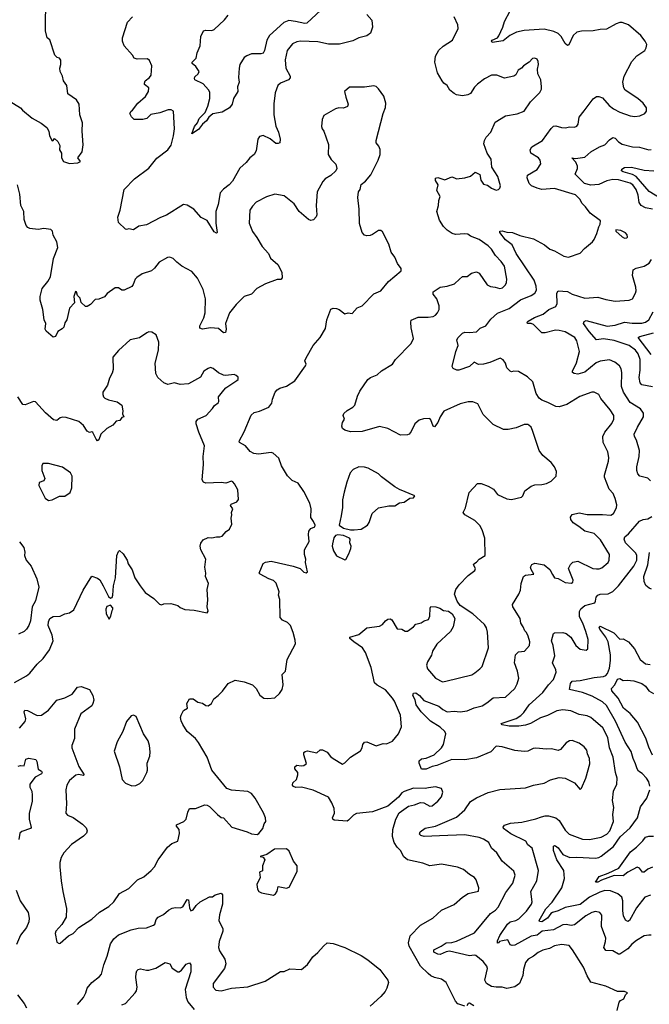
# Model space of a CAD drawing. Extents: x 2133489 to 2292442, y 756223 to 916462.
# Tile 114 of 256: x 2148217 to 2153618, y 856907 to 865350. Entities that reach past the tile are written whole.
import ezdxf

# ---------------------------------------------------------------- set-up
doc = ezdxf.new("R2010")
doc.units = 0

msp = doc.modelspace()

# ---------------------------------------------------------------- linework, layer by layer
at = {"layer": '0CON20XD'}
for points in [[(2148645, 864116), (2148715, 864123.3), (2148740, 864135), (2148716.7, 864165), (2148753.9, 864216.1), (2148763, 864277), (2148752.5, 864395), (2148757.5, 864465), (2148732, 864535), (2148728.8, 864625), (2148705, 864661.2), (2148630, 864715), (2148622, 864785), (2148592.5, 864825), (2148584, 864865), (2148566, 864905), (2148562, 864935), (2148571.2, 864965), (2148571.7, 865001.7), (2148558.3, 865018.3), (2148540, 865025), (2148520, 865045), (2148475.9, 865175.9), (2148454.1, 865194.1), (2148438, 865255), (2148443.1, 865546.9)], [(2151196.2, 865395), (2151237.5, 865345), (2151242.5, 865285), (2151226.2, 865235), (2151195, 865211.4), (2151125, 865194.2), (2151075, 865167.5), (2150960.2, 865139.8), (2150865, 865140.7), (2150775, 865161.1), (2150625, 865165.3), (2150595, 865160.5), (2150557, 865143), (2150512.2, 865085), (2150494.4, 865005), (2150500.6, 864935), (2150537.5, 864865), (2150538.8, 864851.2), (2150523.3, 864835), (2150454.6, 864805.4), (2150432.5, 864785), (2150408.3, 864721.7), (2150397.5, 864627.5), (2150396.7, 864535), (2150415, 864436.7), (2150437.8, 864385), (2150452, 864325), (2150450, 864295), (2150435, 864286.7), (2150415, 864288.8), (2150365, 864328), (2150305, 864357.5), (2150275, 864347.5), (2150261.2, 864325), (2150246.2, 864225), (2150228.8, 864195), (2150191.2, 864165), (2150161.2, 864125), (2150105, 864076.7), (2150042.9, 863965), (2150015, 863932.9), (2149965, 863897.5), (2149937.1, 863865), (2149919.5, 863765), (2149900.8, 863705), (2149900, 863605), (2149912.5, 863525), (2149905, 863520), (2149885, 863531.2), (2149825, 863627.5), (2149775, 863653.8), (2149711.2, 863725), (2149655, 863758), (2149623.6, 863763.6), (2149476.9, 863673.1), (2149425, 863653.3), (2149305, 863591.2), (2149240.5, 863579.5), (2149195, 863547.5), (2149155, 863557.5), (2149135, 863550), (2149125, 863552.5), (2149065, 863610), (2149058, 863655), (2149078, 863715), (2149113.8, 863895), (2149202.5, 863985), (2149325, 864077.1), (2149395, 864161.2), (2149487.5, 864235), (2149515.6, 864275), (2149537.2, 864352.8), (2149544.4, 864415), (2149536.2, 864566.2), (2149516.1, 864576.1), (2149492.3, 864577.7), (2149418.8, 864551.2), (2149343, 864537), (2149307, 864503), (2149275, 864492.5), (2149200, 864495), (2149177, 864517), (2149162.5, 864545), (2149172.5, 864565), (2149185, 864572.5), (2149230, 864635), (2149297.9, 864692.1), (2149322, 864735), (2149326.2, 864765), (2149288.8, 864795), (2149288, 864805), (2149294.5, 864825.5), (2149330, 864855), (2149344, 864875), (2149351.2, 864955), (2149330.5, 865000.5), (2149315, 865013.8), (2149225, 865010), (2149198.3, 865018.3), (2149185.8, 865045.8), (2149115, 865126.7), (2149098, 865165), (2149098, 865195), (2149142, 865328), (2149185.7, 865375)], [(2150799.5, 865430.5), (2150679.5, 865320.5), (2150663.6, 865316.4), (2150584.4, 865334.4), (2150525, 865341.4), (2150483.1, 865326.9), (2150360.8, 865215), (2150336.2, 865173.8), (2150318.5, 865085), (2150305, 865063.3), (2150285, 865057.8), (2150205, 865056.9), (2150165, 865040.6), (2150144.3, 865025), (2150107.1, 864965), (2150098.6, 864935), (2150093.5, 864855), (2150099.5, 864815), (2150086.9, 864775), (2150089.2, 864735), (2150050.8, 864675), (2150041.2, 864625), (2150016.1, 864593.9), (2149955, 864557.8), (2149875, 864541.4), (2149840, 864515), (2149818.8, 864481.2), (2149785, 864454.3), (2149752.5, 864407.5), (2149695, 864370), (2149715.6, 864435), (2149742.5, 864465), (2149758, 864502), (2149808.1, 864555), (2149831.1, 864608.9), (2149849.4, 864675), (2149847.4, 864727.4), (2149837.4, 864747.4), (2149790.9, 864800.9), (2149720, 864835), (2149716, 864845), (2149720.3, 864859.7), (2149748.8, 864885), (2149756.2, 864905), (2149727.7, 864947.7), (2149696.7, 864975), (2149696.7, 864985), (2149730, 865020), (2149739.2, 865065), (2149764.6, 865125.4), (2149771.9, 865205), (2149795, 865253.3), (2149815, 865260.8), (2149865, 865256.7), (2149885, 865264.3), (2149973, 865347), (2150005, 865388)], [(2150654.3, 859065.7), (2150665, 859076), (2150685, 859079.2), (2150765, 859064), (2150795, 859090), (2150815, 859090), (2150855, 859070), (2150882.3, 859032.3), (2150905, 859013.8), (2150985, 858967.5), (2151005, 858977.5), (2151056.2, 859025), (2151139.7, 859080.3), (2151156.2, 859105), (2151161.2, 859135), (2151175, 859156.2), (2151195, 859158.8), (2151274.2, 859124.2), (2151335, 859142.5), (2151365, 859140), (2151415.6, 859164.4), (2151466, 859225), (2151492.9, 859285), (2151484.4, 859385), (2151432.2, 859505), (2151415, 859531.4), (2151355, 859602.5), (2151283, 859643), (2151260, 859665), (2151231.1, 859795), (2151184.6, 859925), (2151156.9, 859965), (2151083.8, 860015), (2151050, 860045), (2151050, 860055), (2151125, 860079.2), (2151195, 860136.2), (2151305, 860149.2), (2151330, 860165), (2151355, 860196.2), (2151375, 860210), (2151395, 860213.3), (2151410, 860205), (2151455, 860127.5), (2151495, 860122.5), (2151525, 860106.7), (2151543, 860107), (2151595, 860142.5), (2151615, 860166.7), (2151662.3, 860177.7), (2151686.1, 860193.9), (2151725, 860207.5), (2151736.7, 860235), (2151737, 860303), (2151743, 860317), (2151786.4, 860316.4), (2151820, 860305), (2151853.6, 860283.6), (2151895, 860277.5), (2151927.5, 860255), (2151950, 860215), (2151936.7, 860145), (2151913.3, 860105), (2151796.7, 859995), (2151757.1, 859935), (2151749.4, 859900.6), (2151715, 859843.8), (2151706.9, 859815), (2151715.8, 859785), (2151784.5, 859704.5), (2151845, 859672.5), (2151871.9, 859678.1), (2152095, 859732.5), (2152121.3, 859748.7), (2152165, 859782.9), (2152183.1, 859805), (2152238.9, 859965), (2152229.3, 860099.3), (2152220, 860135), (2152204.3, 860165), (2152105, 860255.7), (2151995, 860326.7), (2151971.2, 860365), (2151948, 860425), (2151958, 860465), (2151988, 860505), (2152065, 860584), (2152122.3, 860627.7), (2152126.2, 860645), (2152111.2, 860675), (2152113.8, 860685), (2152135, 860698.8), (2152158, 860725), (2152211.1, 860755), (2152207.5, 860905), (2152184.5, 860974.5), (2152162.9, 861012.9), (2152120, 861055), (2152036.2, 861105), (2152021.2, 861125), (2152040, 861165), (2152073.8, 861295), (2152145, 861373.8), (2152175, 861373.8), (2152235, 861348.8), (2152282.5, 861325), (2152315, 861277.5), (2152395, 861241.2), (2152435, 861236), (2152522.5, 861255), (2152533.6, 861266.4), (2152550.9, 861309.1), (2152605, 861351.2), (2152635, 861362), (2152695, 861364.2), (2152735, 861374), (2152776.8, 861393.2), (2152818.8, 861435), (2152821.2, 861475), (2152803.8, 861515), (2152775, 861553.8), (2152705, 861614), (2152674.5, 861654.5), (2152617.3, 861827.3), (2152603.3, 861855), (2152585, 861873.3), (2152575, 861878.8), (2152545, 861878.8), (2152475, 861848.8), (2152406.4, 861836.4), (2152365.9, 861835.9), (2152278.3, 861878.3), (2152192, 861965), (2152146.7, 862055), (2152103.9, 862073.9), (2152065, 862074), (2151995, 862055.8), (2151855, 861992), (2151824.6, 861945), (2151804.7, 861895.3), (2151775, 861858.8), (2151764.5, 861864.5), (2151745, 861920), (2151735, 861931.2), (2151681.7, 861928.3), (2151642.5, 861915), (2151605.9, 861884.1), (2151575, 861817.5), (2151557.5, 861795), (2151545, 861790), (2151485, 861788), (2151375, 861844.2), (2151305, 861861.4), (2151155, 861820), (2151055, 861815.7), (2151005, 861830.6), (2150985.8, 861845), (2150980, 861865), (2150985, 861896.7), (2151003.8, 861925), (2150990.8, 861955), (2150996.8, 861973.2), (2151025, 861998), (2151075, 862026.2), (2151091.2, 862045), (2151115, 862122.5), (2151136, 862165), (2151202.5, 862265), (2151227.8, 862282.2), (2151284.6, 862305.4), (2151321.7, 862338.3), (2151415, 862395.7), (2151442, 862435), (2151575, 862573.3), (2151595.8, 862615), (2151576.1, 862706.1), (2151571.2, 862755), (2151576.1, 862773.9), (2151635, 862798.8), (2151721.7, 862798.3), (2151764.1, 862805.9), (2151785, 862816), (2151802, 862835), (2151814.3, 862865.7), (2151814.4, 862895), (2151795.8, 862955), (2151764, 862995), (2151763.8, 863015), (2151824.1, 863055.9), (2151885, 863066), (2151945.6, 863084.4), (2151990.8, 863125), (2152015, 863147.5), (2152055, 863146.7), (2152092.5, 863175), (2152135, 863188.8), (2152158.8, 863175), (2152225.7, 863075.7), (2152255, 863060.8), (2152295, 863056.5), (2152335, 863043.9), (2152359.4, 863050.6), (2152383.3, 863075), (2152393.1, 863095), (2152395.7, 863125), (2152374.4, 863235), (2152348.1, 863275), (2152298.3, 863328.3), (2152265, 863382), (2152235, 863412), (2152157.1, 863465), (2152082.9, 863492.9), (2152060.8, 863510.8), (2152035, 863514.3), (2151955, 863508), (2151927.3, 863517.3), (2151883.3, 863545), (2151853.3, 863575), (2151819.3, 863629.3), (2151796.7, 863705), (2151810, 863755), (2151811.7, 863798.3), (2151823.3, 863835), (2151796.7, 863885), (2151807.5, 863935), (2151785, 863970), (2151785, 863990), (2151805, 863996.7), (2151865, 863976.7), (2151925, 864003.3), (2151947.5, 863995), (2151965, 863986.2), (2152035, 863994), (2152085, 864009.2), (2152125, 864041.2), (2152163.6, 864023.6), (2152172, 863975), (2152195, 863940), (2152229.5, 863929.5), (2152264.1, 863904.1), (2152305, 863887.5), (2152325, 863892.5), (2152336.1, 863903.9), (2152342.5, 863925), (2152320, 864005), (2152267.5, 864085), (2152260.8, 864155), (2152225.7, 864205), (2152199.4, 864285), (2152203.1, 864315), (2152218.7, 864341.3), (2152258.6, 864385), (2152295, 864470.8), (2152385, 864526), (2152485, 864542.5), (2152545, 864564.2), (2152600, 864645), (2152679.2, 864725), (2152692.9, 864755), (2152694.3, 864775), (2152686.9, 864835), (2152661.4, 864885), (2152660, 864925), (2152667.1, 864965), (2152665, 864990), (2152655, 865012.5), (2152635, 865020), (2152615, 865016.7), (2152586.7, 864985), (2152537.5, 864955), (2152522.5, 864935), (2152494.3, 864915.7), (2152472.3, 864877.7), (2152455.9, 864864.1), (2152375, 864848), (2152310, 864875), (2152265, 864873.8), (2152205, 864842.5), (2152145, 864796), (2152119.7, 864770.3), (2152083.9, 864716.1), (2152062.5, 864705), (2152015, 864698), (2151965, 864706), (2151945, 864716), (2151908, 864745), (2151883.8, 864785), (2151854.6, 864804.6), (2151840.6, 864825), (2151800.5, 864895), (2151779.2, 864985), (2151784.5, 865035.5), (2151812.7, 865087.3), (2151848.7, 865121.3), (2151930, 865175), (2151978, 865275), (2151975.8, 865305.8), (2151942.7, 865372.7)], [(2153335, 865313.3), (2153251.7, 865268.3), (2153196.6, 865266.6), (2153135, 865252.7), (2153035, 865251.9), (2152997.4, 865242.6), (2152965.7, 865215), (2152927.5, 865135), (2152915, 865128.8), (2152895, 865146.2), (2152860.9, 865205), (2152835, 865230.8), (2152797.7, 865247.7), (2152715, 865269.1), (2152545, 865256.7), (2152477.4, 865242.6), (2152422, 865215), (2152365, 865167.8), (2152270, 865155), (2152263.8, 865165), (2152270, 865175), (2152315, 865194), (2152327.4, 865212.6), (2152361.9, 865285), (2152374.6, 865335.4), (2152423.1, 865425)], [(2153342, 856855), (2153360, 856925), (2153370.8, 856939.2), (2153400, 856955), (2153413, 856987), (2153430, 857005), (2153405, 857017.5), (2153345, 857016.7), (2153245, 857064), (2153117.7, 857097.7), (2153085, 857152.5), (2153053.8, 857225), (2152959.2, 857375), (2152930, 857410), (2152865, 857419.6), (2152805, 857407.8), (2152761.2, 857385), (2152705, 857370), (2152665, 857350.6), (2152625, 857320), (2152578, 857295), (2152554.5, 857265.5), (2152538.6, 857205), (2152534.3, 857155), (2152505, 857085.8), (2152465, 857058.1), (2152395, 857043.3), (2152355, 857053.3), (2152305, 857053.5), (2152265, 857061.1), (2152221.2, 857085), (2152208, 857115), (2152228.6, 857215), (2152224.2, 857235), (2152192.5, 857275), (2152129.2, 857325), (2152115, 857329.6), (2152075, 857323.8), (2151905, 857363.2), (2151875, 857358.2), (2151825, 857335.5), (2151805, 857337.3), (2151770.6, 857355), (2151769.4, 857375), (2151833.1, 857406.9), (2151874.7, 857435.3), (2151925, 857437.9), (2151965, 857448.8), (2152118.7, 857521.3), (2152255.3, 857684.7), (2152298.6, 857715), (2152321.2, 857738.8), (2152387.1, 857865), (2152447.8, 857945), (2152467.8, 858015), (2152455, 858047.5), (2152355, 858135.8), (2152311.4, 858205), (2152265, 858246), (2152240.8, 858295), (2152195, 858322.9), (2152157.5, 858337.5), (2152035, 858360.5), (2151818.8, 858351.2), (2151685.7, 858345.7), (2151657.5, 858355), (2151646.7, 858365), (2151653.3, 858385), (2151695, 858417.5), (2151785, 858435.6), (2151965, 858513.1), (2152035, 858574), (2152084, 858645), (2152135, 858677.1), (2152235, 858722.2), (2152335, 858747.8), (2152555, 858764.2), (2152625, 858786), (2152715.7, 858804.3), (2152769.5, 858830.5), (2152845, 858851.2), (2152895, 858846.2), (2152976.1, 858806.1), (2153025, 858750), (2153035, 858760), (2153073.2, 858846.8), (2153107.9, 858967.9), (2153105.6, 859015.6), (2153087.1, 859055), (2153080.8, 859085), (2153058.8, 859115), (2153016.2, 859145), (2152955, 859168), (2152934.2, 859165.8), (2152905, 859150), (2152855, 859091.2), (2152835, 859082), (2152778.8, 859098.8), (2152735, 859094.2), (2152645, 859104.3), (2152620.3, 859099.7), (2152575, 859078), (2152545.9, 859074.1), (2152465, 859084.4), (2152355, 859115.6), (2152305, 859119.4), (2152257.4, 859072.6), (2152135, 859019.6), (2152035, 859002.2), (2151925, 859005.5), (2151795.8, 858954.2), (2151756.2, 858945), (2151705, 858924.2), (2151665, 858924.5), (2151642.5, 858975), (2151644.2, 858995), (2151665, 859011.6), (2151705, 859018.5), (2151773.2, 859046.8), (2151835, 859105.7), (2151853.3, 859135), (2151873.3, 859225), (2151863.6, 859245), (2151825, 859282.8), (2151740.5, 859335), (2151660.5, 859415), (2151618.9, 859475), (2151608.8, 859518.8), (2151589.4, 859555), (2151595, 859573.8), (2151615, 859578.6), (2151647.1, 859555), (2151682.9, 859512.9), (2151812.4, 859462.4), (2151846.2, 859435), (2151885, 859414.2), (2151945, 859420.4), (2151995, 859414.7), (2152055, 859423.8), (2152115, 859448.9), (2152185, 859466.9), (2152225, 859492.5), (2152277.5, 859535), (2152385, 859541.4), (2152464, 859615), (2152484.2, 859655), (2152499.2, 859705), (2152487.5, 859765), (2152462, 859835), (2152471.2, 859905), (2152495, 859928.8), (2152546.2, 859935), (2152591.4, 859985), (2152592.9, 860015), (2152580, 860065), (2152565.8, 860095), (2152549.2, 860109.2), (2152535.7, 860145), (2152515.7, 860175), (2152510, 860215), (2152448, 860315), (2152444, 860335), (2152499.4, 860425), (2152511.9, 860458.1), (2152518, 860515), (2152540, 860575), (2152555, 860586), (2152627.5, 860595), (2152604.4, 860634.4), (2152600, 860655), (2152610.5, 860679.5), (2152635, 860688.5), (2152715, 860674.2), (2152765.6, 860635.6), (2152786.2, 860593.8), (2152805, 860564.2), (2152835, 860557.1), (2152895, 860524.7), (2152951.1, 860518.9), (2152963.1, 860526.9), (2152965.6, 860545), (2152923.8, 860645), (2152941.7, 860678.3), (2152961.7, 860698.3), (2153005.6, 860705.6), (2153133.3, 860645), (2153165, 860640), (2153189.1, 860640.9), (2153210.3, 860649.7), (2153265, 860694), (2153272.9, 860715), (2153275.6, 860765), (2153199.3, 860889.3), (2153144.1, 860944.1), (2153063.9, 860963.9), (2153013.3, 861005), (2152963.8, 861035), (2152943.8, 861065), (2152941.2, 861085), (2152955, 861108), (2153015, 861120.6), (2153085, 861105.6), (2153215, 861107.8), (2153288.8, 861101.2), (2153311.2, 861115), (2153337.5, 861165), (2153339.5, 861189.5), (2153326.2, 861245), (2153307, 861287), (2153274.3, 861324.3), (2153232.7, 861427.3), (2153232.5, 861445), (2153267, 861563), (2153270.8, 861595), (2153260.8, 861645), (2153222.2, 861725), (2153220.6, 861775), (2153237.3, 861812.7), (2153295, 861887.5), (2153314.4, 861925), (2153314.3, 861955), (2153283, 862003), (2153201.7, 862101.7), (2153183.8, 862135), (2153144.1, 862155.9), (2153125, 862155.8), (2153021.4, 862118.6), (2152910.5, 862049.5), (2152845, 862030), (2152815, 862034.3), (2152748.5, 862068.5), (2152696.6, 862086.6), (2152673.9, 862103.9), (2152647.5, 862145), (2152620, 862245), (2152572.5, 862287.5), (2152495, 862333.8), (2152455, 862336.2), (2152435, 862331.2), (2152425, 862336.2), (2152395.8, 862365.8), (2152383.3, 862405), (2152365, 862432.5), (2152338.8, 862448.8), (2152250, 862410), (2152195, 862396.2), (2152153.7, 862393.7), (2152115, 862412.5), (2152075, 862376.9), (2151985, 862344.4), (2151967.5, 862345), (2151935, 862360), (2151928, 862375), (2151959.5, 862505), (2151978.6, 862555), (2151967.1, 862605), (2151977.5, 862625), (2152015, 862662.5), (2152035, 862670.8), (2152075, 862666.2), (2152135, 862674), (2152166.4, 862703.6), (2152214.6, 862725.4), (2152258.8, 862781.2), (2152316.2, 862833.8), (2152415, 862874.5), (2152512.1, 862947.9), (2152603.8, 862985), (2152635.4, 863004.6), (2152649.7, 863030.3), (2152647.5, 863065), (2152630.9, 863115), (2152476.2, 863345), (2152440.2, 863420.2), (2152385, 863460.8), (2152335, 863524), (2152334.4, 863535.6), (2152355, 863539.4), (2152395, 863528.6), (2152445, 863524.4), (2152508.3, 863498.3), (2152625, 863470.4), (2152718.5, 863418.5), (2152765, 863383.1), (2152805, 863367.1), (2152885, 863320.8), (2152925, 863313.8), (2153025, 863348.8), (2153060.9, 863389.1), (2153130, 863445), (2153146.2, 863465), (2153168.8, 863515), (2153186.2, 863573.8), (2153197.5, 863595), (2153200, 863625), (2153109.4, 863689.4), (2153071.9, 863745), (2153042.2, 863775), (2153021.4, 863811.4), (2152985, 863848.1), (2152805, 863901.4), (2152695.7, 863894.3), (2152656.1, 863903.9), (2152608.8, 863925), (2152586, 863945), (2152568.8, 863995), (2152573, 864017), (2152655.5, 864064.5), (2152688.6, 864115), (2152681.9, 864145), (2152667.1, 864165), (2152601.2, 864205), (2152597.1, 864235), (2152609.5, 864260.5), (2152701.4, 864315), (2152775, 864418), (2152795, 864435.8), (2152815, 864439.2), (2152865, 864424.2), (2152895, 864422.5), (2152935, 864430), (2152975, 864428.8), (2152995, 864436.7), (2153008.8, 864455), (2153017.5, 864515), (2153058.3, 864568.3), (2153135, 864671.2), (2153165, 864691.2), (2153185, 864692), (2153215, 864680), (2153273.9, 864613.9), (2153310, 864585), (2153365, 864556.9), (2153455, 864525.8), (2153495, 864520.8), (2153535.6, 864524.4), (2153578.8, 864545), (2153594, 864565), (2153592.5, 864595), (2153564.2, 864635), (2153519.4, 864675), (2153411.1, 864745), (2153399.1, 864765), (2153390, 864815), (2153402.2, 864865), (2153468.5, 864991.5), (2153511.2, 865038.8), (2153578.8, 865085), (2153592.3, 865107.7), (2153595.8, 865135.8), (2153582.5, 865165), (2153543.9, 865213.9), (2153439.2, 865305), (2153385, 865326.5), (2153364.6, 865325.4), (2153335, 865313.3)], [(2150675, 862450), (2150733.8, 862555), (2150796, 862625), (2150839.3, 862700.7), (2150852.5, 862775), (2150885, 862866.7), (2150905, 862876.7), (2150935, 862873.3), (2150957.5, 862865), (2151005, 862828.8), (2151035, 862836.7), (2151068.3, 862831.7), (2151110.7, 862879.3), (2151155, 862897.5), (2151255, 862998), (2151314.3, 863025.7), (2151382, 863105), (2151490, 863195), (2151490, 863215), (2151459.1, 863259.1), (2151434.2, 863314.2), (2151404, 863355), (2151383.8, 863425), (2151329.3, 863529.3), (2151315, 863542.5), (2151295, 863542.5), (2151245, 863506.7), (2151225, 863500), (2151196.4, 863496.4), (2151175, 863503.3), (2151156.1, 863526.1), (2151132.5, 863602.5), (2151130, 863725), (2151118.8, 863825), (2151123.3, 863875), (2151136.7, 863895), (2151145, 863937.5), (2151185, 863966.2), (2151229.7, 864020.3), (2151292.9, 864145), (2151308, 864195), (2151308, 864238), (2151296.7, 864265), (2151274.1, 864294.1), (2151273.8, 864315), (2151334.4, 864545.6), (2151354.3, 864595.7), (2151357.5, 864635), (2151340, 864695), (2151296.2, 864756.2), (2151276.1, 864776.1), (2151255, 864783.3), (2151175, 864771.2), (2151045, 864770), (2151003.3, 864735), (2151014, 864685), (2151035.9, 864625.9), (2151030, 864605), (2150995, 864592), (2150955, 864592.5), (2150925, 864585.8), (2150825, 864526.7), (2150811.2, 864495), (2150806.2, 864433.8), (2150811.2, 864415), (2150826, 864395), (2150865, 864280), (2150862.7, 864192.7), (2150889.7, 864149.7), (2150929.7, 864109.7), (2150938, 864075), (2150928.8, 864055), (2150887.6, 864012.4), (2150838.8, 863985), (2150817.2, 863962.8), (2150768, 863875), (2150760.8, 863755), (2150766, 863675), (2150760.7, 863659.3), (2150737, 863633), (2150715, 863626.7), (2150695, 863636.2), (2150615, 863704), (2150571.5, 863771.5), (2150485, 863838), (2150405.9, 863854.1), (2150335, 863830), (2150245, 863783.8), (2150215, 863751.2), (2150192.9, 863715), (2150185.8, 863605), (2150213.7, 863533.7), (2150251.1, 863481.1), (2150298, 863405), (2150351.2, 863345), (2150370, 863305), (2150430.5, 863250.5), (2150466.2, 863185), (2150468.8, 863135), (2150457.3, 863122.7), (2150425, 863121.2), (2150325, 863086), (2150252.5, 863045), (2150205, 862996.7), (2150143, 862977), (2150073, 862907), (2150017.5, 862835), (2149984.1, 862745.9), (2149988.1, 862695), (2149982, 862668), (2149965, 862666), (2149922.1, 862702.1), (2149855, 862708.9), (2149785, 862696.9), (2149761.2, 862705), (2149762.9, 862725), (2149796.6, 862793.4), (2149807.8, 862835), (2149811.1, 862955), (2149791.5, 863035), (2149743.6, 863133.6), (2149695, 863190), (2149607, 863237), (2149565, 863270), (2149535, 863303.3), (2149505, 863313.3), (2149485, 863311.2), (2149415, 863271.2), (2149375, 863220), (2149346.7, 863195), (2149269.3, 863170.7), (2149221.7, 863138.3), (2149209.2, 863125), (2149191.7, 863078.3), (2149178, 863062), (2149115, 863030), (2149095, 863030), (2149065, 863050), (2149035, 863050), (2148968, 863002), (2148945, 862974), (2148897, 862953), (2148865, 862950), (2148825, 862906.2), (2148795, 862890), (2148781.2, 862891.2), (2148743.6, 862923.6), (2148735, 862962.5), (2148713.8, 862985), (2148705, 863017.5), (2148695, 863020), (2148682.5, 862975), (2148688.6, 862921.4), (2148643.8, 862875), (2148622.5, 862775), (2148605, 862750), (2148595.9, 862714.1), (2148582.3, 862697.7), (2148543.6, 862676.4), (2148525, 862632.5), (2148505, 862627.5), (2148445, 862677.5), (2148436.7, 862695), (2148442.5, 862745), (2148428.8, 862775), (2148415.8, 862865), (2148394.3, 862945), (2148392.7, 862977.3), (2148410.8, 863045), (2148460, 863105), (2148481.5, 863145), (2148507.2, 863302.8), (2148544.6, 863395), (2148535, 863443.8), (2148505, 863502.5), (2148498.8, 863535), (2148485, 863550), (2148425, 863560), (2148375, 863550.8), (2148305, 863560), (2148287.7, 863567.7), (2148274.2, 863584.2), (2148256, 863635), (2148254, 863705), (2148228.6, 863755), (2148218.5, 863855), (2148198.9, 863935)], [(2148128, 864655), (2148223.8, 864595), (2148242.6, 864572.6), (2148325, 864505.7), (2148402.3, 864462.3), (2148450, 864425), (2148467.5, 864395), (2148474.2, 864355), (2148495, 864310), (2148505, 864312.5), (2148515, 864330), (2148543.3, 864305), (2148561.7, 864271.7), (2148560, 864235), (2148577.5, 864205), (2148576.7, 864165), (2148593.3, 864135), (2148645, 864116)], [(2153645, 863724.4), (2153585, 863735.6), (2153547.8, 863757.8), (2153531.5, 863781.5), (2153521.8, 863845), (2153504.7, 863895), (2153475.9, 863935), (2153455, 863948.4), (2153355, 863975.2), (2153305, 863978.9), (2153252.8, 863967.2), (2153185, 863936.5), (2153115, 863930.4), (2153062.9, 863945), (2152981.2, 864025), (2153000.8, 864075), (2153001.4, 864095), (2152987.8, 864127.8), (2152953.3, 864165), (2152985, 864159.2), (2153065, 864170.6), (2153115, 864217.8), (2153190.1, 864259.9), (2153235, 864277.8), (2153275, 864320), (2153305, 864338.6), (2153325, 864334), (2153355, 864302.5), (2153385, 864282.5), (2153475, 864260.6), (2153535, 864257.1), (2153615, 864234.4), (2153635, 864235.7)], [(2153718.7, 863815), (2153615.7, 863875.7), (2153505, 864006.1), (2153475, 864022), (2153392.9, 864045), (2153379.4, 864055), (2153381.4, 864068.6), (2153405, 864082.3), (2153465, 864086.2), (2153575, 864059.4), (2153656.9, 864053.1)], [(2153405, 863477.5), (2153425, 863480), (2153430, 863485), (2153427.5, 863505), (2153413, 863523), (2153375, 863542.5), (2153331.7, 863548.3), (2153330, 863535), (2153385, 863487.5), (2153405, 863477.5)], [(2153629.4, 861395), (2153605, 861418.6), (2153537.5, 861435), (2153518.6, 861455), (2153511.9, 861485), (2153511.5, 861515), (2153530.5, 861605), (2153532.5, 861655), (2153509.4, 861745), (2153490.8, 861775), (2153488.6, 861795), (2153515.6, 861855), (2153567.5, 861945), (2153568.6, 861975), (2153542, 862012), (2153455, 862068.1), (2153395.3, 862155.3), (2153380.7, 862205), (2153382.2, 862325), (2153376.9, 862355), (2153362.7, 862382.7), (2153323.2, 862413.2), (2153275, 862432.5), (2153195, 862421.8), (2153162.9, 862407.1), (2153065, 862327.1), (2153005, 862311.2), (2152972, 862315), (2152960, 862325), (2152960, 862335), (2152993.8, 862406.2), (2153018.2, 862505), (2152996.5, 862595), (2152979.4, 862625), (2152895, 862674.5), (2152845, 862685.5), (2152813.8, 862686.2), (2152725, 862664.3), (2152695, 862664.4), (2152625, 862735.6), (2152605, 862744.3), (2152573.3, 862745), (2152570, 862755), (2152580, 862765), (2152634, 862796), (2152707.5, 862825), (2152756.3, 862863.7), (2152815, 862889.6), (2152827.3, 862915), (2152825.6, 863004.4), (2152835, 863026), (2152915, 863018), (2152955, 862996), (2153065, 862962.9), (2153175, 862969.4), (2153245, 862950), (2153325, 862937.1), (2153445, 862945.6), (2153474.3, 862955.7), (2153500.6, 863005), (2153504.4, 863025), (2153502.9, 863055), (2153472.9, 863155), (2153480.8, 863205), (2153505, 863220.5), (2153575, 863235.6), (2153617.6, 863262.4), (2153637.2, 863292.8)], [(2153645, 862202.5), (2153555, 862219.4), (2153538.1, 862235), (2153530.7, 862280.7), (2153538.9, 862345), (2153540.6, 862435), (2153521.4, 862485), (2153499.3, 862515), (2153445, 862554.7), (2153315, 862597.9), (2153225, 862612), (2153164.6, 862604.6), (2153101.4, 862675), (2153054.2, 862745), (2153058.7, 862761.3), (2153075, 862771.1), (2153255, 862721.2), (2153325, 862730.4), (2153405, 862756.7), (2153472, 862748), (2153555, 862747.6), (2153585, 862756.1), (2153613.5, 862775), (2153651.8, 862845)], [(2148172.8, 859667.2), (2148277, 859723), (2148305, 859746.2), (2148366.2, 859825), (2148419.1, 859870.9), (2148474.3, 859945.7), (2148505.6, 860025), (2148495, 860073.3), (2148461.4, 860155), (2148463.2, 860186.8), (2148476, 860215), (2148505, 860231.9), (2148565, 860236), (2148606.1, 860253.9), (2148645, 860262.5), (2148680.9, 860289.1), (2148763.1, 860456.9), (2148835, 860577.5), (2148885, 860560), (2148905, 860546.2), (2148933.8, 860495), (2148980, 860405), (2148995, 860390), (2149010, 860395), (2149017.5, 860415), (2149022.5, 860495), (2149040, 860565), (2149050, 860755), (2149065, 860790), (2149075, 860797.5), (2149105, 860770), (2149140, 860715), (2149149.2, 860685), (2149181.7, 860631.7), (2149204.4, 860565), (2149250, 860495), (2149295, 860437.5), (2149367.9, 860387.9), (2149417, 860337), (2149435, 860332.5), (2149455, 860340), (2149515, 860342.5), (2149575, 860326.7), (2149595, 860308.8), (2149635, 860291.2), (2149715, 860286.2), (2149825, 860262.5), (2149833, 860277), (2149826.1, 860316.1), (2149832.5, 860375), (2149826.9, 860465), (2149835.7, 860515), (2149810, 860575), (2149812.9, 860605), (2149805.8, 860655), (2149813.8, 860725), (2149771.2, 860805), (2149766.7, 860835), (2149772.5, 860862.5), (2149791.2, 860888.8), (2149835, 860910), (2149865, 860906.2), (2149905, 860916), (2149935, 860914.2), (2149955, 860922), (2149988.8, 860961.2), (2150017.7, 860982.3), (2150036.2, 861025), (2150030, 861075), (2150036.7, 861105), (2150033.3, 861125), (2150046.7, 861155), (2150026.2, 861185), (2150030, 861195), (2150080, 861215), (2150093.6, 861236.4), (2150088.8, 861318.8), (2150060.7, 861370.7), (2150045, 861387.5), (2150035, 861392.5), (2149985, 861375.8), (2149945, 861381.2), (2149815, 861376), (2149794.1, 861384.1), (2149782.5, 861405), (2149794.4, 861535), (2149790.8, 861605), (2149803.5, 861695), (2149753.9, 861813.9), (2149730, 861885), (2149730, 861905), (2149745, 861923.3), (2149815.6, 861954.4), (2149872.5, 862015), (2149888.3, 862041.7), (2149920, 862065), (2149926.1, 862076.1), (2149923.8, 862115), (2149968.3, 862171.7), (2149987, 862193), (2150080, 862255), (2150090, 862265), (2150090, 862285), (2150075, 862300), (2150056.1, 862306.1), (2149985, 862298), (2149965, 862302), (2149922.7, 862322.7), (2149878.3, 862358.3), (2149855, 862366.2), (2149835, 862360), (2149797.5, 862335), (2149767.5, 862285), (2149665, 862226.7), (2149595, 862222.5), (2149545, 862236), (2149487.3, 862222.7), (2149453.8, 862235), (2149402.2, 862282.2), (2149385, 862316.7), (2149378.9, 862405), (2149406.9, 862515), (2149410, 862585), (2149387.6, 862647.6), (2149350.9, 862670.9), (2149325, 862671.9), (2149306.7, 862665), (2149245, 862621.4), (2149165, 862604.4), (2149065, 862512), (2149017.5, 862455), (2149019.7, 862349.7), (2149011.2, 862318.8), (2148986.7, 862275), (2148970, 862215), (2148930.8, 862155), (2148930, 862135), (2148936.7, 862115), (2148947.5, 862105), (2148979.5, 862089.5), (2149055, 862073.3), (2149092.5, 862045), (2149103.3, 861995), (2149100.7, 861970.7), (2149110, 861945), (2149095, 861940), (2149076.1, 861913.9), (2149045, 861906.7), (2149015, 861873.3), (2148963.8, 861845), (2148913.8, 861795), (2148895, 861747.5), (2148885, 861740), (2148872.6, 861752.6), (2148845, 861810), (2148835, 861816.7), (2148815, 861810), (2148795, 861820.8), (2148765, 861870.8), (2148723.8, 861905), (2148615, 861937.5), (2148585, 861940.8), (2148565, 861935.8), (2148535, 861914.2), (2148508.3, 861918.3), (2148438.8, 861978.8), (2148352.3, 862072.3), (2148335, 862076), (2148265, 862046.7), (2148245, 862051.2), (2148200.8, 862115)], [(2153635, 862480), (2153522.5, 862625), (2153535.5, 862634.5), (2153655, 862664.5)], [(2148215, 859275.6), (2148265, 859330.8), (2148271.2, 859355), (2148254.5, 859415), (2148261.7, 859428.3), (2148285, 859425.6), (2148366.4, 859383.6), (2148403.6, 859386.4), (2148465, 859428), (2148536.7, 859515), (2148605, 859534.3), (2148667.5, 859565), (2148713.3, 859625), (2148745, 859631.2), (2148816.7, 859605), (2148845.8, 859555), (2148852.5, 859515), (2148846, 859485), (2148835, 859466.2), (2148743.3, 859396.7), (2148688.8, 859265), (2148687.1, 859185), (2148665.7, 859125), (2148664.4, 859105), (2148723.5, 858945), (2148770.8, 858875), (2148762.3, 858867.7), (2148725, 858877.7), (2148698.3, 858871.7), (2148645.8, 858825), (2148620.8, 858785), (2148612.2, 858745), (2148619.2, 858625), (2148613.9, 858546.1), (2148627.8, 858527.8), (2148675, 858510), (2148755, 858450.8), (2148789.1, 858419.1), (2148797.1, 858395), (2148790, 858375), (2148765, 858348), (2148661.7, 858278.3), (2148595.7, 858205), (2148574.2, 858165), (2148562, 858122), (2148560.8, 858085), (2148572, 857965), (2148588.8, 857875), (2148619.5, 857729.5), (2148616.1, 857653.9), (2148578.3, 857591.7), (2148528, 857535), (2148520.8, 857515), (2148535, 857440), (2148555, 857427.5), (2148565, 857430), (2148637.5, 857495), (2148675, 857513.3), (2148725, 857566.7), (2148835, 857638), (2148902.4, 857697.6), (2148983.3, 857746.7), (2149026, 857785), (2149075, 857856), (2149155, 857901.2), (2149228.8, 857975), (2149280.9, 857999.1), (2149346.2, 858055), (2149372.5, 858085), (2149405, 858146.7), (2149486.7, 858255), (2149522.5, 858285), (2149572.5, 858305), (2149587.5, 858372.5), (2149586.2, 858405), (2149563.3, 858435), (2149562.5, 858445), (2149625, 858474.3), (2149645.6, 858494.4), (2149659.2, 858555), (2149673.3, 858585), (2149725, 858586.7), (2149805, 858616.2), (2149825, 858613.8), (2149845, 858602), (2149915, 858533.8), (2149945, 858510), (2149965, 858506.7), (2150037.2, 858427.2), (2150170, 858385), (2150205, 858367.5), (2150255, 858362.5), (2150269.3, 858370.7), (2150302.5, 858415), (2150313.3, 858455), (2150328, 858475), (2150325.6, 858505), (2150307.7, 858547.7), (2150236.2, 858675), (2150205, 858713.8), (2150175, 858731.2), (2150035, 858742.5), (2149995, 858757.5), (2149866.2, 858915), (2149825.9, 859025.9), (2149750.9, 859150.9), (2149725, 859186), (2149655, 859246.2), (2149615.7, 859305), (2149602.3, 859337.7), (2149598, 859365), (2149602.3, 859387.7), (2149623.3, 859425), (2149657.5, 859445), (2149650, 859485), (2149674, 859526), (2149705, 859526.2), (2149745, 859496.7), (2149785, 859488.8), (2149815, 859470), (2149835, 859467.5), (2149863, 859487), (2149882.3, 859527.7), (2149921.2, 859555), (2149958.3, 859591.7), (2150005, 859657.5), (2150065, 859685.6), (2150142.3, 859672.3), (2150215, 859646.7), (2150245.6, 859615.6), (2150278.3, 859558.3), (2150312.9, 859532.9), (2150345, 859528), (2150405.7, 859534.3), (2150447, 859573), (2150469.2, 859605), (2150477.5, 859645), (2150468.8, 859735), (2150498.8, 859765), (2150512.5, 859865), (2150583.3, 859996.7), (2150581.7, 860028.3), (2150564.3, 860095), (2150540, 860155), (2150515, 860180), (2150471.7, 860201.7), (2150452.9, 860225), (2150448.8, 860378.8), (2150436.2, 860415), (2150442, 860445), (2150417, 860517), (2150395, 860540), (2150355, 860554), (2150280, 860595), (2150272.5, 860605), (2150305, 860686.2), (2150325, 860698), (2150375, 860705.8), (2150563.9, 860663.9), (2150623.6, 860643.6), (2150655, 860612.5), (2150675, 860607.5), (2150687.5, 860615), (2150670, 860695), (2150672.5, 860725), (2150660, 860765), (2150660, 860805), (2150700, 860875), (2150693.8, 860935), (2150698.8, 860965), (2150715, 860986.7), (2150748.3, 861001.7), (2150752.5, 861015), (2150738.3, 861048.3), (2150715, 861080), (2150717.5, 861155), (2150707.5, 861205), (2150653.9, 861303.9), (2150606.7, 861375), (2150555, 861398.8), (2150515, 861438.8), (2150463.9, 861523.9), (2150439.4, 861589.4), (2150393, 861633), (2150375, 861638.6), (2150265.4, 861625.4), (2150225, 861629.6), (2150195, 861648.1), (2150155.3, 861695.3), (2150103.5, 861723.5), (2150099.2, 861735), (2150143.8, 861815), (2150201.5, 861958.5), (2150229.8, 861980.2), (2150275, 861992.5), (2150355, 862027.5), (2150379.8, 862060.2), (2150386.7, 862095), (2150410, 862155), (2150425, 862175.8), (2150449.1, 862190.9), (2150505, 862208), (2150578.3, 862251.7), (2150669.1, 862380.9), (2150673.8, 862395), (2150663.8, 862425), (2150675, 862450)], [(2148465, 861226.2), (2148495, 861234), (2148560, 861265), (2148605, 861263.3), (2148650, 861295), (2148664.2, 861335), (2148668.6, 861435), (2148654.3, 861465), (2148585, 861512.3), (2148465.5, 861545.5), (2148416.7, 861543.3), (2148406.7, 861525), (2148406.7, 861485), (2148434, 861415), (2148424.3, 861395.7), (2148385, 861380), (2148382.5, 861355), (2148435.6, 861245.6), (2148465, 861226.2)], [(2151085, 860974.5), (2151145, 860980), (2151200, 861015), (2151215, 861037.5), (2151240, 861115), (2151295, 861163.3), (2151385, 861181.2), (2151435, 861182), (2151475, 861207.5), (2151515, 861213.3), (2151563, 861247), (2151595, 861250), (2151607, 861267), (2151475, 861320), (2151435, 861343.3), (2151319.5, 861429.5), (2151295, 861456), (2151207.5, 861505), (2151175, 861513.8), (2151125, 861516.7), (2151076.4, 861493.6), (2151053.3, 861465), (2151023.3, 861385), (2151000.7, 861299.3), (2150987, 861233), (2150986.4, 861166.4), (2150976.2, 861095), (2150956.7, 861015), (2150995, 860990), (2151055, 860974.6), (2151085, 860974.5)], [(2152694.3, 858514.3), (2152725, 858522.9), (2152752.7, 858522.7), (2152815, 858507.1), (2152845, 858484.3), (2152895, 858400.8), (2152930, 858365), (2153045, 858322.9), (2153105, 858320), (2153205, 858339.3), (2153252.2, 858365), (2153279.3, 858395), (2153311.5, 858475), (2153306.4, 858535), (2153313.5, 858595), (2153301.5, 858655), (2153309.4, 858735), (2153340, 858795), (2153342.9, 858845), (2153327.5, 858895), (2153309.2, 859025), (2153275, 859106.7), (2153262.1, 859195), (2153218.8, 859278.8), (2153135, 859349.5), (2153115, 859366.5), (2153085, 859380), (2153015, 859391.1), (2152945, 859422.7), (2152875, 859432.9), (2152825, 859422.1), (2152745, 859382.7), (2152685, 859364.6), (2152600, 859315), (2152555, 859299.5), (2152499.4, 859290.6), (2152415, 859292.5), (2152355, 859304.4), (2152347.5, 859315), (2152475, 859358.5), (2152515.9, 859384.1), (2152541.1, 859408.9), (2152588.5, 859475), (2152705, 859581.1), (2152752.8, 859647.2), (2152797.1, 859692.9), (2152818.8, 859755), (2152815.4, 859775.4), (2152788.6, 859835), (2152807.8, 859895), (2152794.5, 859985), (2152780, 860025), (2152795, 860086.7), (2152805, 860092), (2152875, 860096), (2152905, 860086), (2152943.8, 860055), (2152988, 859985), (2153025, 859952.5), (2153075, 859942.5), (2153090, 859955), (2153092.5, 860035), (2153074.3, 860105), (2153047.5, 860175), (2153018.2, 860228.2), (2153019.1, 860275), (2153031.6, 860298.4), (2153065, 860327.1), (2153149.3, 860350.7), (2153156.8, 860363.2), (2153161.3, 860398.7), (2153175, 860416), (2153197.1, 860422.9), (2153265, 860426.9), (2153304.5, 860445.5), (2153355, 860495.7), (2153485.5, 860665), (2153511.5, 860715), (2153512.1, 860755), (2153502.7, 860775), (2153413.1, 860865), (2153400.9, 860895), (2153407.8, 860915), (2153438.5, 860941.5), (2153535, 861050), (2153565, 861063.3), (2153605, 861070), (2153640, 861090)], [(2151005, 860717.5), (2151015, 860720), (2151041.7, 860768.3), (2151057.5, 860815), (2151060, 860835), (2151050, 860865), (2151053.3, 860895), (2151046.7, 860905), (2150995, 860925.6), (2150945, 860934), (2150925, 860928), (2150912.7, 860907.3), (2150900, 860855), (2150898.8, 860835), (2150908.8, 860795), (2150935, 860753.3), (2151005, 860717.5)], [(2148215, 860871.2), (2148253.8, 860823.8), (2148262, 860785), (2148260, 860755), (2148272, 860715), (2148315, 860662.5), (2148364.3, 860554.3), (2148382.5, 860485), (2148352.1, 860367.9), (2148324.2, 860315), (2148310.8, 860195), (2148295.5, 860154.5), (2148275.8, 860125), (2148255.5, 860104.5), (2148207.9, 860082.1)], [(2153637.5, 860467.5), (2153615.7, 860475.7), (2153589.1, 860499.1), (2153572.8, 860532.8), (2153571.3, 860575), (2153603.9, 860675), (2153618.7, 860781.3)], [(2148985, 860210), (2149000, 860235), (2149010, 860285), (2149017.5, 860295), (2149017, 860307), (2148995, 860330), (2148965, 860317.5), (2148957.5, 860295), (2148960, 860255), (2148985, 860210)], [(2153622.9, 858777.1), (2153613.7, 858813.7), (2153594.4, 858845), (2153555.3, 858885.3), (2153525, 858906.9), (2153512.7, 858925), (2153500.2, 858970.2), (2153478.5, 859015), (2153463.6, 859075), (2153411.8, 859155), (2153327.5, 859335), (2153249.5, 859469.5), (2153215, 859501.2), (2153127.9, 859547.9), (2153045, 859580.5), (2152933.8, 859605), (2152942.7, 859657.3), (2152955, 859677.5), (2153025, 859684.6), (2153145, 859710), (2153225, 859716.9), (2153245, 859726.4), (2153258.4, 859745), (2153275, 859790), (2153286.1, 859853.9), (2153285.7, 859904.3), (2153266, 860016), (2153245.8, 860055), (2153193.4, 860125), (2153188, 860142), (2153195, 860148.1), (2153312.4, 860092.4), (2153365, 860038), (2153395, 860040), (2153438.8, 860015), (2153492.2, 859955), (2153539.4, 859865), (2153585, 859827.9), (2153625, 859819.5)], [(2153645, 859044), (2153613, 859113), (2153588.5, 859188.5), (2153515.4, 859325.4), (2153455, 859402), (2153396.3, 859446.3), (2153350.8, 859530.8), (2153295.4, 859595), (2153294.5, 859615), (2153322.4, 859647.6), (2153345.6, 859695), (2153365, 859700.4), (2153395, 859684.7), (2153426.9, 859686.9), (2153485, 859681.5), (2153555, 859658.1), (2153584, 859634), (2153614.4, 859595), (2153655, 859570.7)], [(2149180.7, 858780.7), (2149215, 858783.3), (2149248.3, 858801.7), (2149272.5, 858825), (2149307.5, 858895), (2149313.3, 858915), (2149310, 858975), (2149334.2, 859035.8), (2149337.3, 859072.7), (2149331.9, 859125), (2149320, 859165), (2149280, 859225), (2149217.5, 859375), (2149195, 859387.5), (2149175, 859380), (2149135, 859332.5), (2149102.7, 859247.3), (2149052.4, 859157.6), (2149027.7, 859077.7), (2149072.3, 858942.3), (2149097.5, 858835), (2149125, 858802.5), (2149180.7, 858780.7)], [(2152035, 856890), (2151975, 856910), (2151955.8, 856935), (2151874.4, 857094.4), (2151835, 857121.4), (2151775, 857135.6), (2151745, 857152.5), (2151719.9, 857169.9), (2151655, 857234.4), (2151558.9, 857405), (2151551.9, 857435), (2151567.1, 857495), (2151654.6, 857585.4), (2151760, 857645), (2151835, 857715.6), (2151945, 857763.3), (2152015.4, 857824.6), (2152065, 857856.2), (2152151.7, 857878.3), (2152156, 857905), (2152132.9, 857975), (2152118.8, 857995), (2152075, 858021.2), (2152023.6, 858063.6), (2151973.4, 858083.4), (2151835, 858109.4), (2151735, 858094.4), (2151675, 858117.5), (2151544.6, 858144.6), (2151512.8, 858172.8), (2151482.9, 858225), (2151454.1, 858254.1), (2151429.5, 858295), (2151414.6, 858345), (2151416.7, 858405), (2151444.3, 858495), (2151472.3, 858547.7), (2151552.8, 858607.2), (2151605, 858617.5), (2151655, 858636.7), (2151685, 858634.5), (2151735, 858607.1), (2151755, 858608.6), (2151805, 858649.4), (2151835.5, 858685), (2151847.1, 858725), (2151836.5, 858756.5), (2151785, 858772.2), (2151725, 858764.4), (2151695, 858758.1), (2151595, 858761.1), (2151515, 858732.5), (2151495, 858721.2), (2151466.6, 858683.4), (2151375, 858606.2), (2151245, 858556.2), (2151105, 858542), (2151079.7, 858530.3), (2151038.8, 858485), (2151025, 858478), (2150915, 858486.7), (2150903.9, 858493.9), (2150901.2, 858505), (2150917, 858547), (2150913.8, 858585), (2150895.8, 858635), (2150865, 858684), (2150735, 858744.2), (2150635, 858768), (2150585, 858765.8), (2150565, 858774.2), (2150558, 858785), (2150560, 858805), (2150591.2, 858835), (2150604, 858875), (2150603.3, 858895), (2150576.7, 858925), (2150576.4, 858943.6), (2150595, 858956.2), (2150630.8, 858950.8), (2150655, 858954), (2150677.5, 858972.5), (2150654.2, 859045), (2150654.3, 859065.7)], [(2148205, 858948), (2148225, 858956), (2148255, 858952.5), (2148271.2, 859008.8), (2148295, 859017.1), (2148356.5, 859006.5), (2148365, 858988.8), (2148374.7, 858924.7), (2148405.3, 858905.3), (2148411.1, 858895), (2148405, 858882.9), (2148349.4, 858855), (2148304.3, 858795), (2148305, 858770), (2148320.8, 858735), (2148325, 858700), (2148324.4, 858645), (2148299.4, 858545), (2148300, 858495), (2148316.1, 858423.9), (2148310, 858415), (2148235, 858390), (2148218.8, 858375), (2148210.9, 858319.1)], [(2153627.6, 857842.4), (2153579.1, 857825), (2153506.7, 857735), (2153448.6, 857625), (2153435, 857615.8), (2153415, 857628), (2153396, 857665), (2153389.4, 857709.4), (2153391.5, 857795), (2153383.5, 857825), (2153347.1, 857855), (2153285, 857879.7), (2153235, 857881.6), (2153192.3, 857867.7), (2153103.9, 857826.1), (2153025, 857763.6), (2152895, 857737.6), (2152835, 857708.2), (2152786.9, 857695), (2152772.4, 857685), (2152744.2, 857645), (2152695, 857615.2), (2152676.9, 857616.9), (2152672.7, 857625), (2152730.6, 857725), (2152785, 857783.6), (2152867.8, 857905), (2152891.1, 857985), (2152885.7, 858055), (2152825.3, 858145), (2152794.7, 858225), (2152797.3, 858262.7), (2152805, 858268.6), (2152814.2, 858265.8), (2152835, 858249.6), (2152875, 858191.5), (2152935, 858166.2), (2152995, 858169.6), (2153155, 858159.6), (2153184.7, 858165.3), (2153205, 858177.1), (2153311, 858259), (2153366.5, 858343.5), (2153455, 858420), (2153517.5, 858505), (2153540.9, 858599.1), (2153595.6, 858675), (2153612.2, 858715), (2153623.1, 858745)], [(2153635, 857498.8), (2153615, 857500.8), (2153575, 857492.9), (2153509.2, 857455), (2153467.4, 857422.6), (2153435, 857383.3), (2153365, 857336.7), (2153355, 857336.9), (2153305, 857365.5), (2153245, 857368.1), (2153227.5, 857395), (2153243, 857447), (2153243.8, 857475), (2153206.5, 857575), (2153211.1, 857671.1), (2153194.5, 857694.5), (2153155, 857703.3), (2153125, 857695.6), (2153073.3, 857665), (2152975, 857587.5), (2152947.2, 857582.8), (2152905, 857591.8), (2152875, 857589.1), (2152795, 857546.7), (2152698.8, 857535), (2152655, 857500.8), (2152605, 857490.4), (2152465, 857414.5), (2152442.4, 857412.4), (2152425, 857418), (2152405, 857458.8), (2152357.5, 857452.5), (2152333.9, 857446.1), (2152325, 857433.3), (2152315, 857432.5), (2152315, 857450), (2152335, 857495.8), (2152401.9, 857595), (2152425, 857614.5), (2152473.4, 857626.6), (2152499.3, 857640.7), (2152565, 857705.8), (2152606.9, 857765), (2152612.9, 857785), (2152600.5, 857875), (2152654.3, 857965), (2152667.3, 858055), (2152612.2, 858245), (2152575, 858274), (2152560, 858305), (2152428.9, 858368.9), (2152367.5, 858415), (2152364.3, 858425.7), (2152376.8, 858443.2), (2152428.3, 858461.7), (2152525, 858469.5), (2152645, 858496.7), (2152694.3, 858514.3)], [(2153645, 858084.3), (2153605, 858065.6), (2153575, 858040), (2153560, 858040), (2153535, 858075.7), (2153515, 858082.3), (2153435, 858038.9), (2153395, 858007.7), (2153315, 858013), (2153207.5, 857972.5), (2153175.8, 857955), (2153157.5, 857955), (2153187.4, 858002.6), (2153265, 858031.5), (2153355.5, 858075), (2153456.1, 858213.9), (2153508.6, 858255), (2153561.7, 858308.3), (2153585, 858340.6), (2153615, 858348.2), (2153655, 858348.8)], [(2150395, 857843.3), (2150412.5, 857855), (2150425, 857877.5), (2150435, 857917.5), (2150505, 857901.9), (2150529.7, 857910.3), (2150596.7, 858045), (2150596.2, 858095), (2150565.8, 858135.8), (2150530, 858220), (2150505, 858241.2), (2150403, 858237), (2150338.3, 858191.7), (2150280, 858175), (2150305, 858170), (2150320, 858145), (2150299.2, 858095), (2150298.8, 858051.2), (2150275, 858040), (2150279.2, 857995), (2150252, 857935), (2150256.2, 857895), (2150270, 857875), (2150292.7, 857862.7), (2150395, 857843.3)], [(2148185.9, 857885.9), (2148222.2, 857795), (2148290.6, 857695), (2148299.5, 857645), (2148296.4, 857615), (2148277.3, 857565), (2148225, 857500.8), (2148190.6, 857419.4)], [(2148713.1, 856906.9), (2148764.4, 856965), (2148784.2, 857005), (2148795, 857046.7), (2148835, 857094), (2148903.3, 857145), (2148920, 857165), (2148938.1, 857245), (2148968.9, 857321.1), (2148996.7, 857425), (2149025, 857469.2), (2149065, 857504.2), (2149175, 857545.6), (2149235, 857560), (2149305, 857562), (2149365, 857586.2), (2149376, 857595), (2149388.6, 857635), (2149404.6, 857655.4), (2149451.7, 857678.3), (2149495, 857715.7), (2149525, 857731.4), (2149552.6, 857737.4), (2149594.6, 857735.4), (2149617.3, 857742.7), (2149655, 857806.2), (2149665, 857802.5), (2149673.8, 857735), (2149685, 857710), (2149705, 857717.5), (2149731.2, 857755), (2149765, 857786.2), (2149845, 857830), (2149871.7, 857828.3), (2149895, 857846.2), (2149945, 857860), (2149957.5, 857845), (2149955.8, 857805), (2149956.7, 857766.7), (2149931.1, 857675), (2149927, 857627), (2149959.2, 857555), (2149960.8, 857535), (2149928, 857445), (2149922, 857395), (2149930, 857365), (2149975.8, 857295), (2149986.8, 857253.2), (2149974.2, 857215), (2149876, 857085), (2149876.2, 857055), (2149899.7, 857029.7), (2149945, 857022.9), (2150035, 857045.6), (2150175, 857057.8), (2150323.9, 857106.1), (2150455, 857187.5), (2150485, 857187.5), (2150535, 857210), (2150635, 857206.7), (2150685, 857248.8), (2150731.2, 857315), (2150775, 857351.2), (2150823.8, 857405), (2150855, 857434), (2150905, 857429.2), (2151007.5, 857395), (2151146.4, 857326.4), (2151205, 857288.6), (2151306.9, 857206.9), (2151374.2, 857115), (2151380, 857095), (2151365.9, 857044.1), (2151352.3, 857017.7), (2151315.7, 856974.3), (2151225, 856891.2)], [(2149095, 856903.5), (2149126.1, 856913.9), (2149208, 857005), (2149218.5, 857021.5), (2149226, 857055), (2149214.4, 857135.6), (2149216, 857175), (2149221.2, 857195), (2149233.1, 857206.9), (2149255, 857210.6), (2149305, 857198.9), (2149325, 857200.6), (2149385, 857217.9), (2149465, 857264.4), (2149504.4, 857254.4), (2149525, 857216.7), (2149573.3, 857185), (2149585, 857184.3), (2149605, 857199.2), (2149645, 857251.1), (2149675, 857263.3), (2149685.6, 857245.6), (2149685.4, 857185.4), (2149636.2, 857035), (2149645.6, 856965), (2149659.3, 856929.3), (2149713.4, 856863.4)], [(2148199.3, 856989.3), (2148255.8, 856915), (2148276.6, 856876.6)], [(2152112.9, 856895), (2152075, 856917.1), (2152063.3, 856915), (2152052.5, 856895)]]:
    msp.add_lwpolyline(points, dxfattribs=at)

doc.saveas('drawing.dxf')
